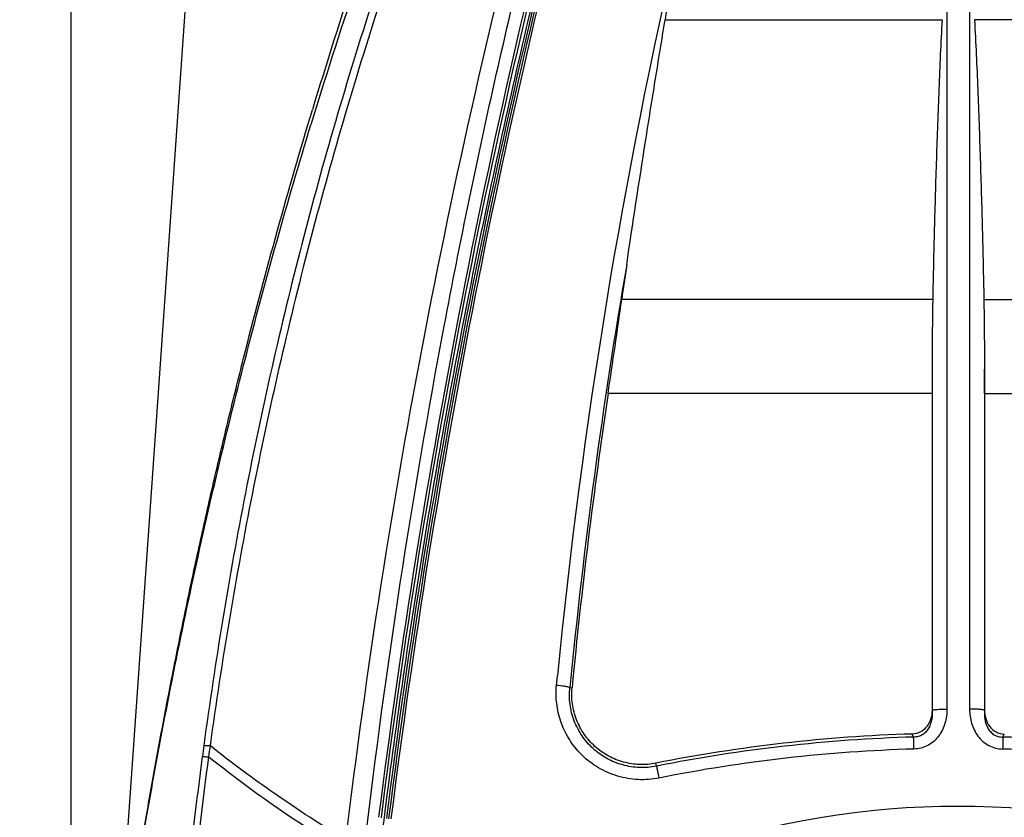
# Model space of a CAD drawing. Header units: millimetres. Extents: x 0 to 420, y 0 to 297.
# Tile 132 of 139: x 278 to 304, y 213 to 234. Entities that reach past the tile are written whole.
import ezdxf

# ---------------------------------------------------------------- set-up
doc = ezdxf.new("R2010")
doc.units = ezdxf.units.MM
doc.header["$LTSCALE"] = 23.1
doc.header["$PDMODE"] = 3
doc.header["$PDSIZE"] = 0.3125
doc.layers.get('0').update_dxf_attribs({"linetype": 'CONTINUOUS'})
doc.layers.get('Defpoints').update_dxf_attribs({"linetype": 'CONTINUOUS'})
for name, color, linetype in [('02___PRT_ALL_AXES', 7, 'CONTINUOUS'), ('06___PRT_ALL_SURFS', 7, 'CONTINUOUS'), ('DIM_PILOTEES', 7, 'CONTINUOUS')]:
    doc.layers.add(name, color=color, linetype=linetype)
doc.styles.get("Standard").update_dxf_attribs({"font": 'txt', "width": 0.7})
doc.dimstyles.new('DIMSTYLE_4', dxfattribs={"dimtxt": 2.5, "dimasz": 3.5, "dimexe": 2, "dimexo": 0, "dimtad": 1, "dimdec": 0, "dimlfac": 5, "dimdsep": 46, "dimtxsty": 'Standard', "dimblk": '_FILLED', "dimblk1": '_FILLED', "dimblk2": '_FILLED', "dimcen": 0.09, "dimazin": 2, "dimtp": 0.5, "dimtm": 0.5, "dimtfac": 1, "dimtdec": 0, "dimtofl": 0, "dimtmove": 0, "dimatfit": 3, "dimldrblk": '_FILLED', "dimfxl": 0, "dimtolj": 1, "dimarcsym": 0})
doc.dimstyles.new('DIMSTYLE_8', dxfattribs={"dimtxt": 2.5, "dimasz": 3.5, "dimexe": 2, "dimexo": 0, "dimgap": 2.5, "dimtad": 1, "dimdsep": 46, "dimtxsty": 'Standard', "dimblk": '_FILLED', "dimblk1": '_FILLED', "dimblk2": '_FILLED', "dimcen": 0.09, "dimazin": 2, "dimtp": 0.5, "dimtm": 0.5, "dimtfac": 1, "dimtofl": 0, "dimtmove": 0, "dimatfit": 3, "dimldrblk": '_FILLED', "dimfxl": 0, "dimtolj": 1, "dimarcsym": 0})

# ---------------------------------------------------------------- blocks, each defined once
blk = doc.blocks.new('_FILLED')
at = {"color": 0, "linetype": 'ByBlock'}
blk.add_solid([(0, 0), (-1, 0.1429), (-1, -0.1429)], dxfattribs=at)
blk = doc.blocks.new('*D8')
at = {"layer": 'DIM_PILOTEES', "color": 2, "linetype": 'Continuous'}
for p, q in [((279.593, 191.517), (279.593, 264.096)), ((325.606, 191.517), (325.606, 264.096)), ((279.593, 262.096), (302.599, 262.096)), ((325.606, 262.096), (302.599, 262.096))]:
    blk.add_line(p, q, dxfattribs=at)
at = {"layer": 'DIM_PILOTEES', "color": 2, "linetype": 'Continuous', "xscale": 3.5, "yscale": 3.5, "zscale": 3.5, "rotation": 180}
blk.add_blockref('_FILLED', (279.593, 262.096), dxfattribs=at)
at = {"layer": 'DIM_PILOTEES', "color": 2, "linetype": 'Continuous', "xscale": 3.5, "yscale": 3.5, "zscale": 3.5}
blk.add_blockref('_FILLED', (325.606, 262.096), dxfattribs=at)
at = {"layer": 'DIM_PILOTEES', "color": 2, "linetype": 'Continuous', "insert": (302.599, 265.221), "char_height": 2.5, "width": 8.57143, "attachment_point": 2, "line_spacing_factor": 0.9}
blk.add_mtext('{\\ftxt;\\W0.0001;\\H0.0001;\\~}{\\ftxt;\\W2.2857142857;\\H2.5; }{\\ftxt;\\W0.0001;\\H0.0001;\\~}', dxfattribs=at)
blk = doc.blocks.new('*D15')
at = {"layer": 'Defpoints', "color": 0, "linetype": 'Continuous'}
for p in [(251.433, 253.133), (302.53, 202.037), (251.433, 150.94), (353.626, 150.94)]:
    blk.add_point(p, dxfattribs=at)
at = {"layer": 'DIM_PILOTEES', "color": 0, "linetype": 'Continuous', "lineweight": -2}
for p, q in [((251.433, 150.94), (252.848, 152.354)), ((353.626, 150.94), (352.212, 152.354))]:
    blk.add_line(p, q, dxfattribs=at)
blk.add_arc((302.53, 202.037), 72.261, 317.77541, 222.22459, dxfattribs=at)
at = {"layer": 'DIM_PILOTEES', "color": 0, "linetype": 'Continuous', "lineweight": -2, "xscale": 3.5, "yscale": 3.5, "zscale": 3.5}
for p, rotation in [((251.433, 150.94), 313.6122967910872), ((353.626, 150.94), 226.3877032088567)]:
    blk.add_blockref('_FILLED', p, dxfattribs=dict(at, rotation=rotation))
at = {"layer": 'DIM_PILOTEES', "color": 0, "linetype": 'Continuous', "insert": (305.994, 280.054), "char_height": 2.5, "width": 14.28571, "attachment_point": 2, "rotation": 357.4576, "line_spacing_factor": 0.9}
blk.add_mtext('\\A1;{\\ftxt;\\W0.0001;\\H0.0001;\\~}{\\ftxt;\\W3.1428571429;\\H2.5; }{\\ftxt;\\W0.0001;\\H0.0001;\\~}{\\ftxt;\\W0.0001;\\H0.0001;\\~}{\\ftxt;\\W0.6666666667;\\H2.5; }{\\ftxt;\\W0.0001;\\H0.0001;\\~}', dxfattribs=at)

msp = doc.modelspace()

# ---------------------------------------------------------------- linework, layer by layer
at = {"color": 7, "linetype": 'Continuous'}
msp.add_line((280.7198, 207.7744), (283.1724, 242.8477), dxfattribs=at)
for centre, radius, start, end in [((410.3532, 193.7188), 130.0745, 161.510431, 163.176238), ((408.7491, 193.5285), 128.5203, 161.372274, 163.058711), ((302.591, 191.6213), 21.6934, 51.42686, 128.57314)]:
    msp.add_arc(centre, radius, start, end, dxfattribs=at)
for points, knots in [([(280.7198, 207.7744), (280.7195, 207.7697), (280.7247, 207.8122), (280.7281, 207.8321), (280.7389, 207.9123), (280.7508, 207.9971), (280.766, 208.1062), (280.7896, 208.2742), (280.8228, 208.5083), (280.8658, 208.8086), (280.9125, 209.1292), (280.9619, 209.4636), (281.0316, 209.9278), (281.123, 210.5232), (281.2382, 211.2506), (281.3591, 211.9912), (281.4853, 212.7409), (281.6163, 213.4973), (281.7978, 214.5154), (282.0358, 215.7962), (282.3383, 217.3395), (282.6581, 218.8899), (282.995, 220.445), (283.3491, 222.0034), (283.7203, 223.5638), (284.2391, 225.6487), (284.9316, 228.2549), (285.5324, 230.3298), (285.8459, 231.3661)], [0, 0, 0, 0, 0.0005881, 0.0024047, 0.005308, 0.0091165, 0.0136527, 0.0187656, 0.0302672, 0.0429548, 0.0564373, 0.0704787, 0.0849298, 0.1146976, 0.145259, 0.1763593, 0.2078496, 0.2396359, 0.2716556, 0.3362319, 0.4013516, 0.466884, 0.5327474, 0.5988878, 0.6652677, 0.7318596, 0.865601, 1, 1, 1, 1]), ([(280.7232, 207.7917), (280.765, 208.0895), (280.8687, 208.8213), (281.1215, 210.5086), (281.5117, 212.8895), (282.0536, 215.8393), (282.875, 219.8669), (284.0669, 224.9368), (285.1928, 228.966), (285.8061, 230.9782)], [0, 0, 0, 0, 0.0379741, 0.0933145, 0.2154184, 0.3425916, 0.4719771, 0.7343905, 1, 1, 1, 1])]:
    msp.add_open_spline(points, degree=3, knots=knots, dxfattribs=at)
at = {"layer": '02___PRT_ALL_AXES', "color": 7, "linetype": 'Continuous'}
for p, q in [((302.8925, 235.3952), (302.8925, 215.8373)), ((310.2046, 233.7059), (303.0208, 233.7059)), ((303.262, 226.4555), (311.3294, 226.4555)), ((303.2788, 224.6453), (303.2788, 215.8082)), ((303.2798, 224.0187), (303.2798, 215.8103)), ((303.2798, 224.0187), (311.6816, 224.0187)), ((303.2788, 215.8082), (303.2798, 215.8103)), ((303.7586, 215.1102), (303.7931, 215.1892))]:
    msp.add_line(p, q, dxfattribs=at)
for centre, radius, start, end in [((95.5188, 224.0186), 207.7609, 0.000041, 0.172831), ((374.445, 212.7966), 70.7243, 178.125312, 178.377148), ((302.5995, 174.9674), 40.1596, 78.75861, 88.34609), ((302.5992, 175.1414), 39.6748, 78.71378, 88.33909)]:
    msp.add_arc(centre, radius, start, end, dxfattribs=at)
for points, knots in [([(303.0208, 233.7059), (303.0534, 233.1066), (303.1055, 231.9042), (303.1708, 230.0958), (303.2239, 228.2785), (303.251, 227.064), (303.262, 226.4555)], [0, 0, 0, 0, 0.2481839, 0.4976654, 0.7483154, 1, 1, 1, 1]), ([(303.262, 226.4555), (303.2647, 226.3045), (303.2737, 225.7011), (303.2775, 225.0977), (303.2788, 224.6453)], [0, 0, 0, 0, 0.250232, 1, 1, 1, 1]), ([(303.2788, 215.8082), (303.2717, 215.8108), (303.2538, 215.8152), (303.2062, 215.8232), (303.1275, 215.8305), (303.0166, 215.8361), (302.9353, 215.8373), (302.8925, 215.8373)], [0, 0, 0, 0, 0.0588193, 0.1418657, 0.372518, 0.6688722, 1, 1, 1, 1]), ([(302.8925, 215.8373), (302.8925, 215.7134), (302.9249, 215.4641), (303.0622, 215.1782), (303.2318, 214.9946), (303.3866, 214.8874), (303.5622, 214.8188), (303.6868, 214.8013), (303.7491, 214.7995)], [0, 0, 0, 0, 0.2494278, 0.498673, 0.6238887, 0.7491826, 0.8745578, 1, 1, 1, 1]), ([(303.2788, 215.8082), (303.2735, 215.7305), (303.2772, 215.6121), (303.3131, 215.459), (303.3589, 215.3484), (303.4273, 215.248), (303.5204, 215.167), (303.6347, 215.1172), (303.7176, 215.1089), (303.7586, 215.1102)], [0, 0, 0, 0, 0.2435418, 0.3665424, 0.4906392, 0.6161923, 0.7433668, 0.8716882, 1, 1, 1, 1]), ([(303.2798, 215.8103), (303.2798, 215.7361), (303.2994, 215.5868), (303.3975, 215.3822), (303.5693, 215.23), (303.719, 215.1914), (303.7931, 215.1892)], [0, 0, 0, 0, 0.2502082, 0.50022, 0.7500252, 1, 1, 1, 1])]:
    msp.add_open_spline(points, degree=3, knots=knots, dxfattribs=at)
at = {"layer": '06___PRT_ALL_SURFS', "color": 7, "linetype": 'Continuous'}
for p, q in [((302.3063, 235.3952), (302.3063, 215.8373)), ((294.9941, 233.7059), (302.178, 233.7059)), ((301.9368, 226.4555), (293.8693, 226.4555)), ((301.9199, 224.6453), (301.9199, 215.8082)), ((301.919, 224.0187), (293.5172, 224.0187)), ((301.919, 224.0187), (301.919, 215.8103)), ((292.1787, 216.4496), (292.203, 216.6991)), ((292.1787, 216.4496), (292.2038, 216.6989)), ((292.5251, 216.3963), (292.581, 216.3909)), ((301.9199, 215.8082), (301.919, 215.8103)), ((301.4402, 215.1102), (301.4057, 215.1892)), ((294.7704, 214.3565), (294.7542, 214.4326))]:
    msp.add_line(p, q, dxfattribs=at)
for centre, radius, start, end in [((486.0582, 188.0187), 199.8, 164.882023, 172.819244), ((486.0582, 188.0187), 200, 164.947205, 172.819244), ((486.2639, 188.011), 199.9456, 164.939977, 172.823172), ((486.2647, 188.0112), 200.2685, 165.018951, 172.82325), ((485.8519, 188.0265), 199.6538, 164.997102, 172.815305), ((474.124, 189.9334), 188.7619, 165.039143, 173.150518), ((442.1647, 201.9648), 150.6838, 166.951577, 174.388474), ((468.2862, 206.1821), 175.4642, 170.220679, 170.975137), ((441.2853, 201.967), 149.4584, 170.219589, 174.459783), ((408.795, 210.3454), 116.0493, 171.571231, 172.020363), ((7.8554, 266.5431), 288.8096, 351.532981, 352.021416), ((509.68, 224.0186), 207.7609, 179.827169, 179.999959), ((441.6552, 201.9657), 149.7705, 171.532657, 174.47295), ((302.5995, 175.0786), 40.1284, 91.70483, 101.27426), ((302.5993, 174.9674), 40.1596, 91.65391, 101.24139), ((230.7538, 212.7966), 70.7243, 1.622852, 1.874688), ((401.301, 198.8401), 119.3544, 172.270434, 172.411516), ((400.5506, 198.6313), 118.4779, 172.112899, 172.255226), ((302.5996, 175.1414), 39.6748, 91.66091, 101.28622), ((407.3662, 198.0634), 125.469, 172.425716, 175.583968), ((400.1346, 198.7146), 118.0545, 172.268083, 175.629527), ((294.4069, 216.2413), 2.238, 223.20254, 225.62025)]:
    msp.add_arc(centre, radius, start, end, dxfattribs=at)
for points, knots in [([(289.6124, 240.373), (288.8207, 238.3385), (287.3456, 234.2141), (285.5036, 227.892), (284.0447, 221.4424), (283.3285, 217.0836), (283.0311, 214.893)], [0, 0, 0, 0, 0.24832, 0.4978967, 0.7485438, 1, 1, 1, 1]), ([(289.8173, 240.3767), (289.0254, 238.3426), (287.5486, 234.2181), (285.6979, 227.8954), (284.2252, 221.4429), (283.4971, 217.0813), (283.1934, 214.8891)], [0, 0, 0, 0, 0.2481154, 0.4976783, 0.7484202, 1, 1, 1, 1]), ([(287.6234, 212.2971), (287.9116, 214.6447), (288.5681, 219.3114), (289.7984, 226.2342), (291.251, 233.0294), (292.3706, 237.4934), (292.9635, 239.6979)], [0, 0, 0, 0, 0.2539873, 0.5059165, 0.7548674, 1, 1, 1, 1]), ([(287.22, 212.3994), (287.7462, 216.8744), (288.7643, 223.53), (290.5732, 232.2598), (291.6173, 236.5439), (292.1717, 238.6609)], [0, 0, 0, 0, 0.505468, 0.7545024, 1, 1, 1, 1]), ([(293.9992, 227.3558), (294.1568, 228.4199), (294.3997, 230.0118), (294.7382, 232.1274), (294.9105, 233.1803), (294.9941, 233.7059)], [0, 0, 0, 0, 0.5020516, 0.7515897, 1, 1, 1, 1]), ([(302.178, 233.7059), (302.1454, 233.1066), (302.0932, 231.9042), (302.028, 230.0958), (301.9749, 228.2785), (301.9478, 227.064), (301.9368, 226.4555)], [0, 0, 0, 0, 0.2481839, 0.4976654, 0.7483154, 1, 1, 1, 1]), ([(301.9368, 226.4555), (301.9341, 226.3045), (301.925, 225.7011), (301.9213, 225.0977), (301.9199, 224.6453)], [0, 0, 0, 0, 0.250232, 1, 1, 1, 1]), ([(292.7755, 214.7092), (292.6674, 214.8243), (292.4752, 215.0782), (292.274, 215.5105), (292.1682, 215.9749), (292.164, 216.2927), (292.1787, 216.4496)], [0, 0, 0, 0, 0.2503464, 0.5004385, 0.7503012, 1, 1, 1, 1]), ([(292.5251, 216.3963), (292.5043, 216.4022), (292.4558, 216.4129), (292.3405, 216.4329), (292.2458, 216.4442), (292.1788, 216.4506)], [0, 0, 0, 0, 0.1849197, 0.4244435, 1, 1, 1, 1]), ([(294.7704, 214.3565), (294.6263, 214.3276), (294.33, 214.3035), (293.8903, 214.3716), (293.4785, 214.5398), (293.1174, 214.7987), (292.8265, 215.1339), (292.6217, 215.5269), (292.5136, 215.9559), (292.5099, 216.2511), (292.525, 216.3963)], [0, 0, 0, 0, 0.1253625, 0.2507155, 0.3759973, 0.5011513, 0.6261337, 0.7509226, 0.8755282, 1, 1, 1, 1]), ([(294.7542, 214.4326), (294.6156, 214.4051), (294.3308, 214.3824), (293.9082, 214.4479), (293.5121, 214.6091), (293.1642, 214.857), (292.8829, 215.1781), (292.6831, 215.5548), (292.5752, 215.9667), (292.5683, 216.2509), (292.581, 216.3909)], [0, 0, 0, 0, 0.1252683, 0.2505286, 0.3757328, 0.5008389, 0.625817, 0.7506565, 0.8753707, 1, 1, 1, 1]), ([(301.919, 215.8103), (301.919, 215.7361), (301.8994, 215.5868), (301.8013, 215.3822), (301.6295, 215.23), (301.4798, 215.1914), (301.4057, 215.1892)], [0, 0, 0, 0, 0.2502082, 0.50022, 0.7500252, 1, 1, 1, 1]), ([(301.9199, 215.8082), (301.9253, 215.7305), (301.9216, 215.6121), (301.8857, 215.459), (301.8398, 215.3484), (301.7715, 215.248), (301.6783, 215.167), (301.5641, 215.1172), (301.4811, 215.1089), (301.4402, 215.1102)], [0, 0, 0, 0, 0.2435418, 0.3665424, 0.4906392, 0.6161923, 0.7433668, 0.8716882, 1, 1, 1, 1]), ([(302.3063, 215.8373), (302.3063, 215.7134), (302.2739, 215.4641), (302.1366, 215.1782), (301.967, 214.9946), (301.8121, 214.8874), (301.6366, 214.8188), (301.5119, 214.8013), (301.4496, 214.7995)], [0, 0, 0, 0, 0.2494278, 0.498673, 0.6238887, 0.7491826, 0.8745578, 1, 1, 1, 1]), ([(301.9199, 215.8082), (301.9271, 215.8108), (301.945, 215.8152), (301.9925, 215.8232), (302.0713, 215.8305), (302.1822, 215.8361), (302.2635, 215.8373), (302.3063, 215.8373)], [0, 0, 0, 0, 0.0588193, 0.1418657, 0.372518, 0.6688722, 1, 1, 1, 1]), ([(283.0311, 214.893), (283.0376, 214.8946), (283.0558, 214.8955), (283.0897, 214.8954), (283.1372, 214.8931), (283.1733, 214.8906), (283.1934, 214.8891)], [0, 0, 0, 0, 0.1230454, 0.3330375, 0.6270597, 1, 1, 1, 1]), ([(286.7093, 212.4454), (286.084, 212.8276), (284.8849, 213.6045), (283.7362, 214.4548), (283.1934, 214.8891)], [0, 0, 0, 0, 0.5132555, 1, 1, 1, 1]), ([(282.9919, 214.6017), (282.9984, 214.6032), (283.0165, 214.604), (283.0503, 214.6038), (283.0975, 214.6015), (283.1334, 214.599), (283.1534, 214.5975)], [0, 0, 0, 0, 0.1233328, 0.3334446, 0.6273637, 1, 1, 1, 1]), ([(286.6732, 212.1439), (286.047, 212.5276), (284.8465, 213.3078), (283.6966, 214.1615), (283.1534, 214.5975)], [0, 0, 0, 0, 0.5132475, 1, 1, 1, 1]), ([(294.8348, 214.049), (294.6584, 214.0137), (294.2953, 213.9862), (293.7581, 214.0774), (293.2588, 214.2948), (292.97, 214.516), (292.8416, 214.6417)], [0, 0, 0, 0, 0.2501205, 0.5002226, 0.7502114, 1, 1, 1, 1]), ([(294.7704, 214.3565), (294.7747, 214.3377), (294.7971, 214.2354), (294.8181, 214.1327), (294.8348, 214.049)], [0, 0, 0, 0, 0.1843969, 1, 1, 1, 1])]:
    msp.add_open_spline(points, degree=3, knots=knots, dxfattribs=at)

# ---------------------------------------------------------------- dimensions: what is measured, and where the dimension line sits
at = {"layer": 'DIM_PILOTEES', "color": 2, "linetype": 'Continuous'}
dim = msp.add_angular_dim_3p(base=(251.4334, 253.1331), center=(302.5299, 202.0365), p1=(353.6265, 150.94), p2=(251.4334, 150.94), text='{\\ftxt;\\W0.0001;\\H0.0001;\\~}{\\ftxt;\\W3.1428571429;\\H2.5; }{\\ftxt;\\W0.0001;\\H0.0001;\\~}{\\ftxt;\\W0.0001;\\H0.0001;\\~}{\\ftxt;\\W0.6666666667;\\H2.5; }{\\ftxt;\\W0.0001;\\H0.0001;\\~}', dimstyle='DIMSTYLE_8', dxfattribs=at)
dim.commit()
dim.dimension.update_dxf_attribs({"geometry": '*D15', "text_midpoint": (305.7353, 274.2269), "dimtype": 165})
dim = msp.add_linear_dim(base=(325.6056, 262.0959), p1=(279.5932, 191.517), p2=(325.6056, 191.517), text='{\\ftxt;\\W0.0001;\\H0.0001;\\~}{\\ftxt;\\W2.2857142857;\\H2.5; }{\\ftxt;\\W0.0001;\\H0.0001;\\~}', dimstyle='DIMSTYLE_4', dxfattribs=at)
dim.commit()
dim.dimension.update_dxf_attribs({"geometry": '*D8', "text_midpoint": (302.2422, 262.0959), "dimtype": 160})

doc.saveas('drawing.dxf')
